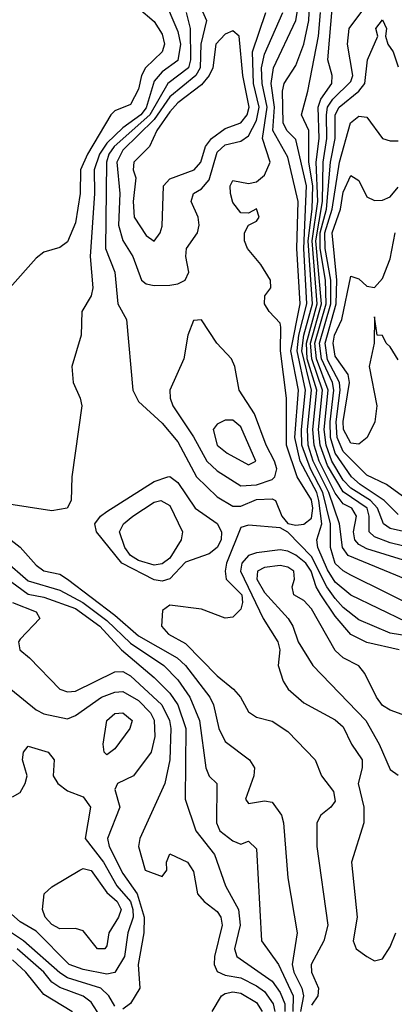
# Model space of a CAD drawing. Header units: metres. Extents: x -51132 to -49532, y -231222 to -229437.
# Tile 108 of 256: x -50719 to -50695, y -230833 to -230771. Entities that reach past the tile are written whole.
import ezdxf

# ---------------------------------------------------------------- set-up
doc = ezdxf.new("R2010")
doc.units = ezdxf.units.M
for name, color, linetype in [('CONTOUR_HALF', 8, 'Continuous'), ('CONTOUR_INDEX', 1, 'Continuous'), ('CONTOUR_INTER', 3, 'Continuous')]:
    doc.layers.add(name, color=color, linetype=linetype)

msp = doc.modelspace()

# ---------------------------------------------------------------- linework, layer by layer
at = {"layer": 'CONTOUR_HALF'}
for points, elevation in [([(-50693.065, -230808.259), (-50697.58, -230806.023), (-50698.08, -230805.748), (-50698.58, -230805.265), (-50698.88, -230804.259), (-50698.885, -230802.759), (-50699.358, -230800.759), (-50700.151, -230799.259), (-50700.694, -230797.759), (-50700.715, -230796.759), (-50700.47, -230794.259), (-50701.004, -230791.759), (-50700.893, -230790.759), (-50700.373, -230788.759), (-50700.575, -230785.259), (-50700.414, -230781.259), (-50701.08, -230778.328), (-50701.645, -230777.759), (-50701.883, -230777.259), (-50701.923, -230775.259), (-50701.818, -230774.759), (-50701.08, -230773.614), (-50700.583, -230772.259), (-50700.259, -230770.759), (-50700.218, -230769.759)], 15.5), ([(-50693.08, -230805.429), (-50696.58, -230804.347), (-50697.08, -230804.073), (-50697.331, -230803.759), (-50697.414, -230803.259), (-50697.219, -230802.259), (-50697.528, -230801.759), (-50698.08, -230801.478), (-50698.58, -230800.794), (-50699.604, -230798.759), (-50699.917, -230797.759), (-50699.997, -230796.759), (-50699.742, -230794.259), (-50700.352, -230792.259), (-50700.41, -230791.259), (-50699.735, -230788.759), (-50700.045, -230784.759), (-50699.694, -230782.259), (-50699.784, -230779.759), (-50699.597, -230778.259), (-50699.655, -230776.259), (-50699.499, -230775.759), (-50698.8, -230774.759), (-50698.772, -230774.259), (-50699.052, -230773.259), (-50698.744, -230769.759)], 16.5), ([(-50711.08, -230769.966), (-50710.08, -230770.821), (-50709.58, -230771.622), (-50709.419, -230772.259), (-50709.561, -230772.759), (-50710.622, -230773.759), (-50710.888, -230774.259), (-50711.08, -230775.124), (-50711.58, -230776.092), (-50712.58, -230776.51), (-50712.833, -230776.759), (-50714.315, -230779.259), (-50714.755, -230780.259), (-50714.788, -230781.759), (-50715.08, -230783.626), (-50715.58, -230784.823), (-50716.08, -230785.183), (-50717.08, -230785.475), (-50717.58, -230785.859), (-50719.244, -230787.759)], 15.5), ([(-50708.047, -230770.259), (-50707.798, -230771.259), (-50707.766, -230773.259), (-50707.891, -230773.759), (-50709.209, -230774.759), (-50710.355, -230776.759), (-50712.613, -230778.759), (-50712.953, -230779.259), (-50713.11, -230779.759), (-50713.174, -230785.259), (-50712.585, -230786.759), (-50712.382, -230788.759), (-50711.831, -230789.759), (-50711.437, -230794.259), (-50711.08, -230794.978), (-50709.58, -230796.364), (-50708.58, -230797.535), (-50707.387, -230799.759), (-50706.08, -230801.042), (-50705.08, -230801.628), (-50704.58, -230801.636), (-50703.58, -230801.209), (-50702.58, -230801.171), (-50702.366, -230801.259), (-50701.973, -230802.259), (-50701.58, -230802.722), (-50701.08, -230802.843), (-50700.58, -230802.777), (-50700.08, -230802.395), (-50700.005, -230801.759), (-50700.08, -230801.218), (-50700.989, -230799.759), (-50701.683, -230797.759), (-50701.665, -230794.759), (-50702.059, -230791.759), (-50702.034, -230790.259), (-50702.08, -230789.995), (-50702.782, -230789.259), (-50703.066, -230788.759), (-50703.053, -230788.259), (-50702.676, -230787.759), (-50702.694, -230787.259), (-50703.303, -230786.259), (-50704.145, -230785.259), (-50704.337, -230784.759), (-50704.339, -230784.259), (-50704.08, -230783.766), (-50703.58, -230783.522), (-50703.402, -230783.259), (-50703.58, -230782.739), (-50704.08, -230783.012), (-50704.58, -230782.992), (-50705.08, -230782.332), (-50705.23, -230781.759), (-50705.242, -230781.259), (-50705.08, -230780.931), (-50704.08, -230781.112), (-50703.58, -230781.011), (-50703.08, -230780.584), (-50702.71, -230779.759), (-50703.204, -230778.259), (-50702.901, -230776.259), (-50703.226, -230774.759), (-50703.254, -230773.759), (-50703.08, -230772.892), (-50701.903, -230770.259)], 14.5), ([(-50692.08, -230803.733), (-50695.08, -230803.039), (-50695.503, -230802.759), (-50695.896, -230801.759), (-50696.347, -230801.259), (-50697.58, -230800.489), (-50698.08, -230799.974), (-50698.798, -230798.759), (-50699.152, -230797.759), (-50699.288, -230796.759), (-50699.029, -230794.259), (-50699.772, -230792.259), (-50699.867, -230791.259), (-50699.158, -230788.759), (-50699.198, -230787.259), (-50699.528, -230785.259), (-50699.542, -230784.259), (-50699.124, -230782.759), (-50698.879, -230779.759), (-50698.577, -230778.259), (-50698.58, -230776.759), (-50698.326, -230776.259), (-50697.074, -230775.259), (-50696.69, -230774.759), (-50696.537, -230773.259), (-50695.867, -230771.759), (-50696.008, -230771.259), (-50695.58, -230770.725), (-50695.327, -230771.259), (-50695.385, -230771.759), (-50695.242, -230772.259), (-50694.904, -230772.759), (-50694.58, -230773.699)], 17.5), ([(-50705.58, -230771.637), (-50706.16, -230772.259), (-50706.355, -230773.759), (-50706.579, -230774.259), (-50707.08, -230774.859), (-50708.58, -230776.002), (-50709.08, -230776.56), (-50709.917, -230777.759), (-50710.384, -230778.759), (-50711.37, -230779.759), (-50711.405, -230780.259), (-50711.243, -230780.759), (-50711.423, -230782.259), (-50711.352, -230783.259), (-50710.58, -230784.417), (-50710.08, -230784.793), (-50709.696, -230784.259), (-50709.58, -230783.833), (-50709.485, -230781.259), (-50709.08, -230780.83), (-50707.531, -230780.259), (-50707.11, -230779.759), (-50706.827, -230778.759), (-50706.437, -230778.259), (-50705.58, -230777.625), (-50704.58, -230777.268), (-50704.183, -230776.759), (-50704.053, -230776.259), (-50704.446, -230774.259), (-50704.677, -230771.759), (-50705.08, -230771.416), (-50705.58, -230771.637)], 13.5), ([(-50694.08, -230801.171), (-50695.316, -230800.259), (-50696.58, -230799.66), (-50698.08, -230798.157), (-50698.46, -230797.259), (-50698.526, -230796.259), (-50698.256, -230794.259), (-50698.309, -230793.759), (-50699.08, -230792.32), (-50699.229, -230791.259), (-50698.51, -230788.759), (-50698.484, -230787.259), (-50698.782, -230784.259), (-50698.254, -230782.759), (-50698.08, -230781.662), (-50697.58, -230780.617), (-50697.08, -230780.928), (-50696.58, -230781.972), (-50696.08, -230782.198), (-50695.58, -230782.178), (-50695.08, -230781.971), (-50694.58, -230781.354)], 18.5), ([(-50705.58, -230796.164), (-50706.08, -230796.41), (-50706.325, -230796.759), (-50706.085, -230797.759), (-50705.453, -230798.259), (-50704.08, -230798.997), (-50703.63, -230798.759), (-50704.58, -230796.581), (-50705.08, -230796.169), (-50705.58, -230796.164)], 13.5), ([(-50709.646, -230801.259), (-50709.08, -230801.579), (-50708.272, -230803.259), (-50708.355, -230803.759), (-50709.08, -230804.939), (-50709.58, -230805.3), (-50710.08, -230805.379), (-50711.08, -230805.082), (-50711.592, -230804.759), (-50711.952, -230804.259), (-50712.274, -230803.259), (-50712.036, -230802.759), (-50711.432, -230802.259), (-50710.08, -230801.379), (-50709.646, -230801.259)], 15.5), ([(-50704.58, -230802.983), (-50705.487, -230805.259), (-50705.579, -230805.759), (-50705.499, -230806.259), (-50704.514, -230807.259), (-50704.468, -230807.759), (-50704.58, -230808.167), (-50705.08, -230808.684), (-50705.58, -230808.745), (-50707.08, -230808.181), (-50709.08, -230807.924), (-50709.56, -230808.259), (-50709.624, -230809.259), (-50709.175, -230809.759), (-50708.08, -230810.349), (-50706.08, -230812.411), (-50705.044, -230813.259), (-50704.595, -230813.759), (-50704.08, -230814.7), (-50703.58, -230815.039), (-50702.58, -230815.292), (-50701.58, -230815.946), (-50699.86, -230817.759), (-50699.442, -230818.759), (-50698.686, -230819.759), (-50698.58, -230820.378), (-50698.85, -230820.759), (-50699.494, -230821.259), (-50699.747, -230821.759), (-50699.743, -230823.259), (-50699.057, -230828.259), (-50699.307, -230829.259), (-50700.109, -230830.759), (-50700.086, -230831.259), (-50699.643, -230832.259), (-50699.678, -230832.759), (-50700.08, -230833.34)], 14.5), ([(-50691.668, -230810.259), (-50695.08, -230809.691), (-50697.08, -230808.849), (-50698.08, -230808.079), (-50698.58, -230807.494), (-50699.112, -230806.759), (-50700.08, -230804.823), (-50701.58, -230803.283), (-50702.08, -230803.003), (-50704.08, -230802.837), (-50704.58, -230802.983)], 14.5), ([(-50719.58, -230805.062), (-50718.08, -230806.37), (-50716.08, -230806.965), (-50714.617, -230807.759), (-50713.08, -230808.895), (-50711.58, -230810.328), (-50709.467, -230811.759), (-50708.58, -230812.658), (-50707.822, -230813.759), (-50707.209, -230815.259), (-50706.805, -230818.259), (-50706.58, -230818.789), (-50706.103, -230819.259), (-50706.11, -230821.759), (-50705.904, -230822.259), (-50705.08, -230822.911), (-50704.58, -230823.114), (-50704.08, -230822.929), (-50703.58, -230823.409), (-50703.268, -230829.259), (-50702.18, -230830.759), (-50701.254, -230832.759), (-50701.266, -230833.759)], 15.5), ([(-50703.08, -230805.53), (-50703.512, -230805.759), (-50703.556, -230806.259), (-50703.08, -230807.11), (-50701.565, -230808.759), (-50701.265, -230809.259), (-50700.933, -230810.259), (-50700.008, -230811.759), (-50696.641, -230815.259), (-50695.794, -230816.759), (-50695.08, -230818.361), (-50694.58, -230818.736)], 13.5), ([(-50691.867, -230815.759), (-50695.08, -230814.604), (-50695.58, -230814.289), (-50695.966, -230813.759), (-50696.699, -230812.259), (-50697.08, -230811.779), (-50698.08, -230811.278), (-50698.58, -230810.809), (-50700.08, -230808.159), (-50700.58, -230807.618), (-50701.207, -230807.259), (-50701.316, -230806.759), (-50701.175, -230806.259), (-50701.215, -230805.759), (-50701.58, -230805.501), (-50702.08, -230805.397), (-50703.08, -230805.53)], 13.5), ([(-50719.08, -230807.747), (-50717.58, -230808.335), (-50717.333, -230808.759), (-50718.58, -230810.073), (-50718.692, -230810.259), (-50718.613, -230810.759), (-50717.988, -230811.259), (-50716.08, -230813.259), (-50715.58, -230813.425), (-50715.08, -230813.398), (-50712.58, -230812.158), (-50712.08, -230812.136), (-50711.58, -230812.404), (-50709.593, -230814.259), (-50709.096, -230815.259), (-50709.021, -230815.759), (-50709.076, -230817.759), (-50709.393, -230819.259), (-50711, -230822.759), (-50711.075, -230823.259), (-50710.658, -230824.759), (-50709.58, -230825.173), (-50709.279, -230824.759), (-50709.303, -230824.259), (-50709.08, -230823.728), (-50707.956, -230824.259), (-50707.58, -230824.841), (-50707.322, -230826.259), (-50706.902, -230826.759), (-50706.08, -230827.396), (-50705.847, -230827.759), (-50705.77, -230828.259), (-50706.242, -230830.259), (-50706.269, -230830.759), (-50706.08, -230831.199), (-50705.58, -230831.43), (-50704.58, -230831.618), (-50703.58, -230832.107), (-50703.08, -230832.48), (-50702.52, -230833.259), (-50702.418, -230833.759)], 16.5), ([(-50713.078, -230815.259), (-50712.58, -230814.806), (-50712.08, -230814.765), (-50711.467, -230815.259), (-50711.621, -230815.759), (-50712.58, -230817.054), (-50713.08, -230817.432), (-50713.246, -230817.259), (-50713.319, -230816.759), (-50713.078, -230815.259)], 17.5), ([(-50719.08, -230820.107), (-50718.58, -230819.839), (-50718.28, -230819.259), (-50718.141, -230818.759), (-50718.439, -230817.759), (-50718.377, -230817.259), (-50718.08, -230816.886), (-50716.805, -230817.259), (-50716.438, -230817.759), (-50716.486, -230818.759), (-50716.203, -230819.259), (-50715.58, -230819.714), (-50714.58, -230820.107), (-50714.133, -230820.759), (-50714.457, -230822.759), (-50713.307, -230824.259), (-50712.453, -230825.759), (-50711.583, -230826.759), (-50711.433, -230827.259), (-50711.407, -230827.759), (-50711.749, -230828.759), (-50711.962, -230830.259), (-50712.58, -230831.264), (-50713.08, -230831.382), (-50714.58, -230831.082), (-50715.481, -230830.759), (-50717.58, -230828.641), (-50718.58, -230828.047), (-50720.08, -230826.763)], 17.5), ([(-50719.08, -230835.047), (-50717.347, -230835.759), (-50716.08, -230836.99), (-50715.58, -230837.31), (-50715.027, -230837.259), (-50713.531, -230835.259), (-50713.426, -230834.759), (-50713.694, -230833.759), (-50714.08, -230833.145), (-50714.58, -230832.776), (-50716.08, -230832.227), (-50716.58, -230831.88), (-50717.083, -230831.259), (-50718.778, -230829.759)], 16.5)]:
    msp.add_lwpolyline(points, dxfattribs=dict(at, elevation=elevation))
at = {"layer": 'CONTOUR_INDEX', "elevation": 15}
for points in [[(-50709.506, -230769.259), (-50708.58, -230771.455), (-50708.398, -230772.259), (-50708.58, -230773.299), (-50709.58, -230774.024), (-50710.08, -230774.62), (-50710.58, -230776.301), (-50710.93, -230776.759), (-50712.08, -230777.578), (-50713.08, -230778.552), (-50713.553, -230779.259), (-50713.882, -230780.259), (-50713.864, -230781.759), (-50714.143, -230785.759), (-50713.976, -230787.759), (-50714.085, -230788.259), (-50714.666, -230789.259), (-50714.717, -230790.759), (-50715.317, -230792.759), (-50715.221, -230793.759), (-50714.774, -230794.759), (-50714.684, -230795.259), (-50715.309, -230799.759), (-50715.352, -230801.259), (-50715.605, -230801.759), (-50716.58, -230801.933), (-50719.58, -230801.458)], [(-50694.08, -230808.989), (-50697.58, -230807.295), (-50698.58, -230806.465), (-50699.08, -230805.668), (-50699.683, -230804.259), (-50699.747, -230803.759), (-50699.439, -230802.759), (-50699.618, -230801.259), (-50699.757, -230800.759), (-50700.799, -230798.759), (-50701.147, -230797.259), (-50700.919, -230794.259), (-50701.389, -230791.759), (-50700.812, -230788.759), (-50701.011, -230785.259), (-50700.934, -230782.259), (-50701.58, -230779.45), (-50702.543, -230777.759), (-50702.432, -230776.259), (-50702.655, -230774.759), (-50702.509, -230773.759), (-50701.086, -230770.759), (-50700.916, -230769.759)], [(-50709.208, -230799.759), (-50709.08, -230799.739), (-50708.58, -230800.135), (-50707.475, -230801.759), (-50706.08, -230802.726), (-50705.812, -230803.259), (-50705.818, -230803.759), (-50706.08, -230804.253), (-50706.58, -230804.652), (-50708.08, -230805.182), (-50709.08, -230806.238), (-50709.58, -230806.404), (-50710.08, -230806.305), (-50712.14, -230805.259), (-50713.738, -230803.259), (-50713.855, -230802.759), (-50713.481, -230802.259), (-50713.08, -230801.965), (-50710.08, -230800.054), (-50709.208, -230799.759)], [(-50719.841, -230803.259), (-50718.58, -230804.233), (-50717.58, -230805.381), (-50717.08, -230805.743), (-50716.08, -230805.958), (-50715.58, -230806.272), (-50712.58, -230808.567), (-50711.08, -230809.875), (-50708.617, -230811.259), (-50708.08, -230811.757), (-50706.547, -230813.759), (-50706.306, -230814.259), (-50705.974, -230815.759), (-50705.58, -230816.597), (-50704.026, -230817.759), (-50703.705, -230818.259), (-50703.753, -230818.759), (-50704.282, -230820.259), (-50704.08, -230820.538), (-50703.08, -230820.362), (-50702.58, -230820.443), (-50702.002, -230821.259), (-50701.86, -230821.759), (-50701.596, -230825.259), (-50700.987, -230828.759), (-50701.309, -230830.759), (-50701.216, -230831.259), (-50700.7, -230832.259), (-50700.588, -230832.759), (-50700.792, -230833.759)]]:
    msp.add_lwpolyline(points, dxfattribs=at)
at = {"layer": 'CONTOUR_INTER'}
for points, elevation in [([(-50707.204, -230769.759), (-50706.766, -230770.759), (-50707.114, -230772.259), (-50707.158, -230773.759), (-50707.434, -230774.259), (-50709.08, -230775.611), (-50710.08, -230777.044), (-50712.08, -230778.998), (-50712.442, -230779.759), (-50712.256, -230781.759), (-50712.342, -230783.759), (-50712.08, -230784.752), (-50711.429, -230785.759), (-50710.884, -230787.259), (-50710.58, -230787.497), (-50710.08, -230787.593), (-50709.08, -230787.576), (-50708.58, -230787.505), (-50708.102, -230787.259), (-50707.869, -230786.759), (-50708.062, -230785.759), (-50708.028, -230785.259), (-50707.324, -230784.259), (-50707.226, -230783.759), (-50707.277, -230783.259), (-50707.735, -230782.259), (-50707.581, -230781.759), (-50707.08, -230781.468), (-50706.58, -230780.879), (-50706.08, -230779.12), (-50705.58, -230778.667), (-50704.58, -230778.426), (-50704.08, -230778.1), (-50703.58, -230777.121), (-50703.402, -230776.259), (-50703.763, -230774.759), (-50703.832, -230772.759), (-50702.992, -230770.259)], 14), ([(-50692.58, -230804.578), (-50695.08, -230803.966), (-50696.08, -230803.587), (-50696.422, -230803.259), (-50696.431, -230802.259), (-50696.561, -230801.759), (-50698.08, -230800.718), (-50699.08, -230799.05), (-50699.536, -230797.759), (-50699.645, -230796.759), (-50699.387, -230794.259), (-50700.066, -230792.259), (-50700.144, -230791.259), (-50699.444, -230788.759), (-50699.805, -230784.759), (-50699.379, -230782.259), (-50699.339, -230779.759), (-50699.105, -230778.259), (-50699.144, -230776.759), (-50699.065, -230776.259), (-50698.722, -230775.759), (-50697.58, -230774.647), (-50697.459, -230774.259), (-50697.797, -230772.259), (-50697.704, -230771.259), (-50696.571, -230769.759)], 17), ([(-50694.113, -230806.259), (-50697.759, -230804.759), (-50698.113, -230804.259), (-50698.314, -230802.759), (-50698.987, -230800.759), (-50699.981, -230798.759), (-50700.301, -230797.759), (-50700.35, -230796.759), (-50700.097, -230794.259), (-50700.707, -230791.759), (-50700.583, -230790.759), (-50700.031, -230788.759), (-50700.306, -230784.759), (-50700.041, -230782.759), (-50700.003, -230781.259), (-50700.264, -230779.759), (-50700.246, -230777.759), (-50700.721, -230776.759), (-50700.31, -230775.259), (-50699.64, -230771.759), (-50699.52, -230770.259)], 16), ([(-50694.58, -230802.166), (-50695.467, -230801.259), (-50696.998, -230800.259), (-50697.552, -230799.759), (-50698.58, -230798.261), (-50698.874, -230797.259), (-50698.897, -230796.259), (-50698.661, -230794.259), (-50698.753, -230793.759), (-50699.456, -230792.259), (-50699.586, -230791.259), (-50698.85, -230788.759), (-50698.866, -230787.259), (-50699.209, -230785.259), (-50699.234, -230784.259), (-50698.767, -230782.759), (-50698.306, -230779.759), (-50697.62, -230777.259), (-50697.08, -230776.834), (-50696.58, -230776.908), (-50695.58, -230778.256), (-50695.08, -230778.408), (-50694.58, -230778.398)], 18), ([(-50694.58, -230792.321), (-50695.08, -230791.499), (-50695.348, -230791.259), (-50695.58, -230790.783), (-50695.924, -230790.759), (-50696.08, -230789.602), (-50696.11, -230791.259), (-50696.431, -230792.759), (-50695.943, -230795.259), (-50696.074, -230796.259), (-50696.548, -230797.259), (-50697.08, -230797.696), (-50697.58, -230797.635), (-50698.063, -230796.759), (-50698.08, -230796.253), (-50697.667, -230793.759), (-50697.762, -230793.259), (-50698.58, -230792.091), (-50698.712, -230791.259), (-50698.635, -230790.759), (-50698.167, -230789.759), (-50697.58, -230787.006), (-50697.08, -230787.183), (-50696.58, -230787.654), (-50696.08, -230787.722), (-50695.58, -230787.155), (-50695.08, -230785.899), (-50694.764, -230784.259)], 19), ([(-50707.58, -230789.831), (-50707.951, -230790.759), (-50708.187, -230792.259), (-50709.086, -230794.259), (-50709.072, -230794.759), (-50708.894, -230795.259), (-50707.58, -230797.228), (-50706.743, -230798.759), (-50706.08, -230799.393), (-50704.58, -230800.335), (-50703.58, -230800.266), (-50702.58, -230799.925), (-50702.416, -230799.759), (-50702.29, -230799.259), (-50702.442, -230798.759), (-50702.962, -230797.759), (-50703.707, -230795.759), (-50704.687, -230794.259), (-50704.952, -230792.759), (-50705.168, -230792.259), (-50706.097, -230791.259), (-50707.08, -230789.788), (-50707.58, -230789.831)], 14), ([(-50703.58, -230804.588), (-50704.08, -230804.772), (-50704.502, -230805.259), (-50704.602, -230805.759), (-50703.148, -230808.759), (-50702.229, -230810.259), (-50702.098, -230810.759), (-50702.214, -230811.759), (-50701.896, -230812.759), (-50701.575, -230813.259), (-50700.58, -230814.124), (-50698.58, -230815.212), (-50698.08, -230815.66), (-50697.554, -230816.759), (-50696.874, -230817.759), (-50696.866, -230818.259), (-50697.113, -230819.259), (-50696.766, -230820.759), (-50696.761, -230821.759), (-50697.549, -230824.259), (-50697.181, -230827.759), (-50697.442, -230829.259), (-50697.241, -230829.759), (-50696.58, -230830.246), (-50696.08, -230830.52), (-50695.58, -230830.402), (-50695.08, -230829.639), (-50694.73, -230828.759)], 14), ([(-50694.51, -230810.759), (-50696.58, -230810.297), (-50697.58, -230809.783), (-50698.58, -230808.611), (-50699.494, -230807.259), (-50699.799, -230806.759), (-50700.116, -230805.759), (-50700.451, -230805.259), (-50701.08, -230804.751), (-50701.58, -230804.492), (-50702.08, -230804.409), (-50703.58, -230804.588)], 14), ([(-50720.58, -230805.401), (-50718.08, -230807.212), (-50717.08, -230807.412), (-50715.08, -230808.133), (-50713.54, -230809.259), (-50712.155, -230810.759), (-50710.08, -230812.519), (-50709.08, -230813.522), (-50708.586, -230814.259), (-50708.063, -230815.759), (-50708.109, -230820.259), (-50707.436, -230822.259), (-50706.248, -230823.759), (-50705.54, -230825.759), (-50704.718, -230827.259), (-50704.619, -230828.259), (-50704.978, -230829.759), (-50704.833, -230830.259), (-50702.58, -230831.82), (-50702.08, -230832.547), (-50701.79, -230833.259), (-50701.788, -230833.759)], 16), ([(-50719.175, -230813.259), (-50717.58, -230814.57), (-50717.08, -230814.839), (-50715.58, -230815.138), (-50715.08, -230814.937), (-50713.434, -230813.759), (-50712.58, -230813.457), (-50712.08, -230813.418), (-50711.08, -230813.984), (-50710.322, -230814.759), (-50710.08, -230815.221), (-50710.03, -230816.259), (-50710.275, -230817.259), (-50711.386, -230818.759), (-50712.405, -230819.259), (-50712.58, -230819.643), (-50712.261, -230820.759), (-50713.042, -230822.759), (-50712.931, -230823.259), (-50712.08, -230824.968), (-50711.165, -230826.259), (-50710.722, -230827.759), (-50710.745, -230828.759), (-50711.103, -230830.759), (-50710.997, -230832.259), (-50711.58, -230833.245), (-50712.08, -230833.598)], 17), ([(-50714.811, -230824.759), (-50714.58, -230824.666), (-50714.08, -230824.795), (-50713.08, -230826.183), (-50712.421, -230826.759), (-50712.183, -230827.259), (-50712.35, -230827.759), (-50712.962, -230828.759), (-50713.08, -230829.585), (-50713.22, -230829.759), (-50713.679, -230829.759), (-50714.58, -230828.628), (-50715.08, -230828.467), (-50716.08, -230828.494), (-50716.58, -230828.228), (-50717.007, -230827.759), (-50717.182, -230827.259), (-50717.076, -230826.259), (-50716.58, -230825.83), (-50714.811, -230824.759)], 18), ([(-50712.58, -230833.403), (-50712.955, -230832.759), (-50713.471, -230832.259), (-50715.58, -230831.604), (-50716.08, -230831.298), (-50718.371, -230829.259), (-50719.58, -230828.446)], 17), ([(-50719.58, -230834.305), (-50718.58, -230834.516), (-50717.08, -230835.063), (-50716.08, -230835.738), (-50715.58, -230835.832), (-50715.08, -230835.459), (-50714.66, -230834.759), (-50714.767, -230834.259), (-50715.301, -230833.759), (-50717.08, -230832.669), (-50718.224, -230831.259), (-50719.08, -230830.465)], 16), ([(-50706.387, -230833.759), (-50705.802, -230832.759), (-50705.58, -230832.595), (-50705.08, -230832.495), (-50704.58, -230832.576), (-50703.58, -230833.172), (-50703.23, -230833.759)], 17)]:
    msp.add_lwpolyline(points, dxfattribs=dict(at, elevation=elevation))

doc.saveas('drawing.dxf')
